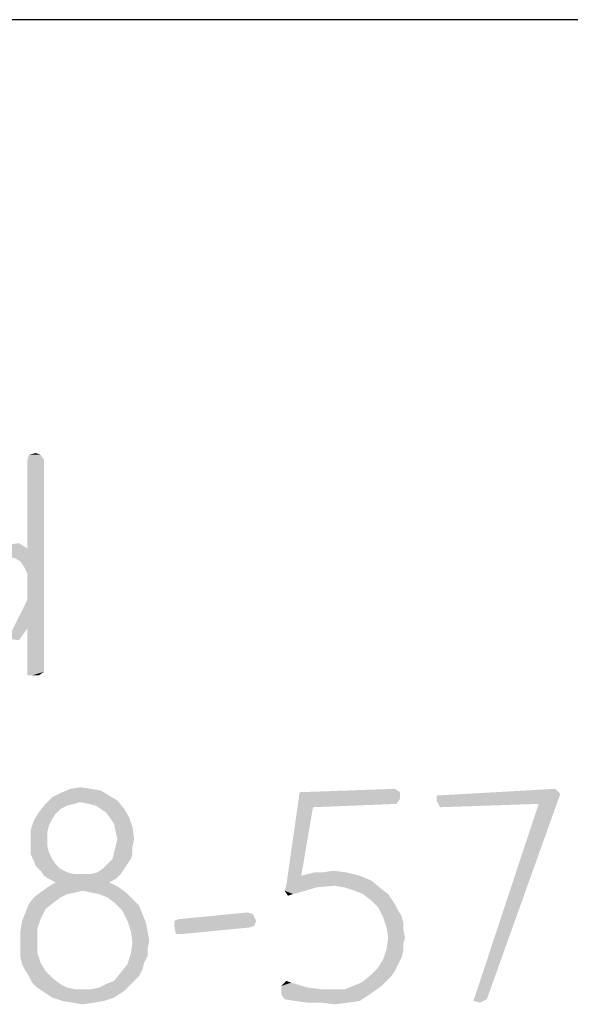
# Model space of a CAD drawing. Header units: inches. Extents: x -1.2 to 81.2, y -1.2 to 52.9.
# Tile 35 of 39: x 78.4 to 79.3, y 2.8 to 4.4. Entities that reach past the tile are written whole.
import ezdxf

# ---------------------------------------------------------------- set-up
doc = ezdxf.new("R2010")
doc.units = ezdxf.units.IN
doc.header["$LTSCALE"] = 4.4
doc.header["$MEASUREMENT"] = 0
doc.layers.get('0').update_dxf_attribs({"linetype": 'CONTINUOUS'})

msp = doc.modelspace()

# ---------------------------------------------------------------- linework, layer by layer
at = {"color": 2, "linetype": 'CONTINUOUS'}
msp.add_line((80, 4.4118), (66.4706, 4.4118), dxfattribs=at)
for points in [[(78.4078, 3.7046), (78.3861, 3.6964), (78.3888, 3.7046)], [(78.3861, 3.6964), (78.4078, 3.7046), (78.4132, 3.6964)], [(78.3888, 3.7046), (78.3996, 3.7073), (78.4078, 3.7046)], [(78.3806, 3.5227), (78.3861, 3.5525), (78.4132, 3.6964)], [(78.3861, 3.5118), (78.3806, 3.5227), (78.4132, 3.6964)], [(78.4132, 3.6964), (78.3861, 3.5525), (78.3861, 3.6964)], [(78.3861, 3.4684), (78.3861, 3.5118), (78.4132, 3.6964)], [(78.3861, 3.4222), (78.3861, 3.4684), (78.4132, 3.6964)], [(78.3861, 3.4222), (78.4132, 3.6964), (78.4132, 3.3516)], [(78.3861, 3.5525), (78.3127, 3.5498), (78.3236, 3.5552)], [(78.3236, 3.5552), (78.3725, 3.5607), (78.3861, 3.5525)], [(78.3019, 3.5417), (78.3127, 3.5498), (78.3861, 3.5525)], [(78.3562, 3.5389), (78.3019, 3.5417), (78.3861, 3.5525)], [(78.367, 3.5362), (78.3562, 3.5389), (78.3861, 3.5525)], [(78.3752, 3.5308), (78.367, 3.5362), (78.3861, 3.5525)], [(78.3806, 3.5227), (78.3752, 3.5308), (78.3861, 3.5525)], [(78.3861, 3.4222), (78.3779, 3.4521), (78.3861, 3.4684)], [(78.3861, 3.4222), (78.3698, 3.4358), (78.3779, 3.4521)], [(78.3861, 3.4222), (78.3616, 3.4195), (78.3698, 3.4358)], [(78.3508, 3.4059), (78.3616, 3.4195), (78.3861, 3.4222)], [(78.3508, 3.4059), (78.3861, 3.4222), (78.3725, 3.4032)], [(78.4132, 3.3516), (78.3861, 3.3462), (78.3861, 3.4222)], [(78.3942, 3.3462), (78.3861, 3.3462), (78.4132, 3.3516)], [(78.3942, 3.3462), (78.4132, 3.3516), (78.4051, 3.3462)], [(78.5189, 3.1507), (78.4266, 3.148), (78.4429, 3.1561)], [(78.4891, 3.1616), (78.5053, 3.1589), (78.4429, 3.1561)], [(78.4891, 3.1616), (78.4429, 3.1561), (78.4565, 3.1616)], [(78.4429, 3.1561), (78.5053, 3.1589), (78.5189, 3.1507)], [(78.4565, 3.1616), (78.4728, 3.1643), (78.4891, 3.1616)], [(78.8501, 3.1317), (78.8067, 3.0041), (78.8284, 3.1561)], [(78.8284, 3.1561), (78.9832, 3.1616), (78.9913, 3.1561)], [(78.8284, 3.1561), (78.9913, 3.1561), (78.8501, 3.1317)], [(78.9913, 3.1561), (78.9913, 3.1453), (78.8501, 3.1317)], [(79.2519, 3.1534), (79.051, 3.1507), (79.2438, 3.1616)], [(79.051, 3.1426), (79.051, 3.1507), (79.2519, 3.1534)], [(79.2167, 3.1371), (79.051, 3.1426), (79.2519, 3.1534)], [(79.2167, 3.1371), (79.2519, 3.1534), (79.1325, 2.8195)], [(78.4619, 3.1371), (78.451, 3.1344), (78.4049, 3.1236)], [(78.4619, 3.1371), (78.4049, 3.1236), (78.4157, 3.1371)], [(78.4728, 3.1399), (78.4157, 3.1371), (78.4266, 3.148)], [(78.4157, 3.1371), (78.4728, 3.1399), (78.4619, 3.1371)], [(78.4266, 3.148), (78.5189, 3.1507), (78.5325, 3.1426)], [(78.4266, 3.148), (78.5325, 3.1426), (78.4728, 3.1399)], [(78.4863, 3.1371), (78.4728, 3.1399), (78.5325, 3.1426)], [(78.4972, 3.1344), (78.4863, 3.1371), (78.5325, 3.1426)], [(78.5053, 3.129), (78.4972, 3.1344), (78.5325, 3.1426)], [(78.5053, 3.129), (78.5325, 3.1426), (78.5434, 3.129)], [(78.9913, 3.1453), (78.9859, 3.1371), (78.8501, 3.1317)], [(79.2167, 3.1371), (79.0565, 3.1317), (79.051, 3.1426)], [(79.1325, 2.8195), (79.1108, 2.8168), (79.2167, 3.1371)], [(78.432, 3.1208), (78.3967, 3.11), (78.4049, 3.1236)], [(78.432, 3.1208), (78.4266, 3.1127), (78.3967, 3.11)], [(78.451, 3.1344), (78.4402, 3.129), (78.4049, 3.1236)], [(78.4049, 3.1236), (78.4402, 3.129), (78.432, 3.1208)], [(78.5434, 3.129), (78.5135, 3.1236), (78.5053, 3.129)], [(78.5135, 3.1236), (78.5434, 3.129), (78.5515, 3.1154)], [(78.5515, 3.1154), (78.5216, 3.1127), (78.5135, 3.1236)], [(78.8501, 3.1317), (78.8311, 3.0204), (78.8067, 3.0041)], [(78.4212, 3.1018), (78.3913, 3.0937), (78.3967, 3.11)], [(78.3967, 3.11), (78.4266, 3.1127), (78.4212, 3.1018)], [(78.5271, 3.1046), (78.5216, 3.1127), (78.5515, 3.1154)], [(78.5271, 3.1046), (78.5515, 3.1154), (78.5569, 3.0991)], [(78.3913, 3.0937), (78.4212, 3.1018), (78.4185, 3.091)], [(78.4185, 3.091), (78.3913, 3.0774), (78.3913, 3.0937)], [(78.4185, 3.091), (78.4185, 3.0801), (78.3913, 3.0774)], [(78.5569, 3.0991), (78.5298, 3.091), (78.5271, 3.1046)], [(78.5325, 3.0801), (78.5298, 3.091), (78.5569, 3.0991)], [(78.5325, 3.0801), (78.5569, 3.0991), (78.5596, 3.0801)], [(78.3913, 3.0774), (78.4185, 3.0801), (78.4185, 3.0693)], [(78.4185, 3.0693), (78.3913, 3.0665), (78.3913, 3.0774)], [(78.5596, 3.0801), (78.5298, 3.0693), (78.5325, 3.0801)], [(78.5298, 3.0693), (78.5596, 3.0801), (78.5569, 3.0665)], [(78.3913, 3.0665), (78.4185, 3.0693), (78.4212, 3.0584)], [(78.4212, 3.0584), (78.3913, 3.0557), (78.3913, 3.0665)], [(78.3913, 3.0557), (78.4212, 3.0584), (78.4266, 3.0475)], [(78.5569, 3.0557), (78.5243, 3.0475), (78.5271, 3.0584)], [(78.5569, 3.0665), (78.5271, 3.0584), (78.5298, 3.0693)], [(78.5271, 3.0584), (78.5569, 3.0665), (78.5569, 3.0557)], [(78.4266, 3.0475), (78.3967, 3.0448), (78.3913, 3.0557)], [(78.3967, 3.0448), (78.4266, 3.0475), (78.432, 3.0394)], [(78.432, 3.0394), (78.3995, 3.0367), (78.3967, 3.0448)], [(78.5542, 3.0475), (78.5162, 3.0394), (78.5243, 3.0475)], [(78.5162, 3.0394), (78.5542, 3.0475), (78.5488, 3.0394)], [(78.5243, 3.0475), (78.5569, 3.0557), (78.5542, 3.0475)], [(78.3995, 3.0367), (78.432, 3.0394), (78.4402, 3.0313)], [(78.4402, 3.0313), (78.4076, 3.0285), (78.3995, 3.0367)], [(78.4076, 3.0285), (78.4402, 3.0313), (78.451, 3.0258)], [(78.451, 3.0258), (78.413, 3.0204), (78.4076, 3.0285)], [(78.451, 3.0258), (78.4619, 3.0231), (78.413, 3.0204)], [(78.4891, 3.0231), (78.4999, 3.0258), (78.5434, 3.0313)], [(78.4891, 3.0231), (78.5434, 3.0313), (78.5379, 3.0231)], [(78.5434, 3.0313), (78.4999, 3.0258), (78.5081, 3.0313)], [(78.5488, 3.0394), (78.5081, 3.0313), (78.5162, 3.0394)], [(78.5081, 3.0313), (78.5488, 3.0394), (78.5434, 3.0313)], [(78.8311, 3.0204), (78.842, 3.0231), (78.9044, 3.0258)], [(78.8311, 3.0204), (78.9044, 3.0258), (78.9262, 3.0204)], [(78.8664, 3.0258), (78.9044, 3.0258), (78.842, 3.0231)], [(78.8664, 3.0258), (78.842, 3.0231), (78.8529, 3.0258)], [(78.8664, 3.0258), (78.8827, 3.0285), (78.9044, 3.0258)], [(78.4891, 3.0231), (78.5379, 3.0231), (78.413, 3.0204)], [(78.4755, 3.0231), (78.4891, 3.0231), (78.413, 3.0204)], [(78.4619, 3.0231), (78.4755, 3.0231), (78.413, 3.0204)], [(78.4212, 3.015), (78.413, 3.0204), (78.5379, 3.0231)], [(78.5189, 3.0095), (78.4185, 3.0014), (78.432, 3.0095)], [(78.4185, 3.0014), (78.5189, 3.0095), (78.5352, 3.0014)], [(78.4212, 3.015), (78.5379, 3.0231), (78.5298, 3.015)], [(78.5298, 3.015), (78.432, 3.0095), (78.4212, 3.015)], [(78.432, 3.0095), (78.5298, 3.015), (78.5189, 3.0095)], [(78.9262, 3.0204), (78.9452, 3.0123), (78.8067, 3.0041)], [(78.8311, 3.0204), (78.9262, 3.0204), (78.8067, 3.0041)], [(78.8854, 3.0041), (78.8067, 3.0041), (78.9452, 3.0123)], [(78.9017, 3.0014), (78.8854, 3.0041), (78.9452, 3.0123)], [(78.9017, 3.0014), (78.9452, 3.0123), (78.9615, 2.9987)], [(78.4646, 2.9932), (78.451, 2.9905), (78.3967, 2.9851)], [(78.4646, 2.9932), (78.3967, 2.9851), (78.4076, 2.9932)], [(78.5352, 3.0014), (78.4755, 2.996), (78.4076, 2.9932)], [(78.5352, 3.0014), (78.4076, 2.9932), (78.4185, 3.0014)], [(78.4076, 2.9932), (78.4755, 2.996), (78.4646, 2.9932)], [(78.4891, 2.9932), (78.4755, 2.996), (78.5352, 3.0014)], [(78.4891, 2.9932), (78.5352, 3.0014), (78.5461, 2.9932)], [(78.5461, 2.9932), (78.5026, 2.9905), (78.4891, 2.9932)], [(78.5162, 2.9851), (78.5026, 2.9905), (78.5461, 2.9932)], [(78.5162, 2.9851), (78.5461, 2.9932), (78.5569, 2.9824)], [(78.8556, 3.0014), (78.804, 2.996), (78.8067, 3.0041)], [(78.804, 2.996), (78.8556, 3.0014), (78.8284, 2.9932)], [(78.804, 2.996), (78.8284, 2.9932), (78.8176, 2.9905)], [(78.8176, 2.9905), (78.8094, 2.9878), (78.804, 2.996)], [(78.8067, 3.0041), (78.8854, 3.0041), (78.8556, 3.0014)], [(78.9615, 2.9987), (78.918, 2.996), (78.9017, 3.0014)], [(78.9316, 2.9905), (78.918, 2.996), (78.9615, 2.9987)], [(78.9316, 2.9905), (78.9615, 2.9987), (78.9723, 2.9905)], [(78.4402, 2.9851), (78.4293, 2.977), (78.3886, 2.9742)], [(78.4402, 2.9851), (78.3886, 2.9742), (78.3967, 2.9851)], [(78.3886, 2.9742), (78.4293, 2.977), (78.4157, 2.9661)], [(78.3967, 2.9851), (78.451, 2.9905), (78.4402, 2.9851)], [(78.5569, 2.9824), (78.5271, 2.977), (78.5162, 2.9851)], [(78.5271, 2.977), (78.5569, 2.9824), (78.5678, 2.9715)], [(78.5678, 2.9715), (78.5406, 2.9634), (78.5271, 2.977)], [(78.9723, 2.9905), (78.9452, 2.9797), (78.9316, 2.9905)], [(78.9723, 2.9905), (78.9777, 2.9824), (78.9452, 2.9797)], [(78.9452, 2.9797), (78.9777, 2.9824), (78.9832, 2.9742)], [(78.9832, 2.9742), (78.956, 2.9688), (78.9452, 2.9797)], [(78.4157, 2.9661), (78.3832, 2.9607), (78.3886, 2.9742)], [(78.3832, 2.9607), (78.4157, 2.9661), (78.4076, 2.9498)], [(78.5406, 2.9634), (78.5678, 2.9715), (78.5732, 2.958)], [(78.5732, 2.958), (78.5488, 2.9471), (78.5406, 2.9634)], [(78.956, 2.9688), (78.9832, 2.9742), (78.9886, 2.9634)], [(78.9886, 2.9634), (78.9642, 2.9525), (78.956, 2.9688)], [(78.9886, 2.9634), (78.994, 2.9552), (78.9642, 2.9525)], [(78.4022, 2.9335), (78.375, 2.9308), (78.3777, 2.9471)], [(78.4076, 2.9498), (78.3777, 2.9471), (78.3832, 2.9607)], [(78.3777, 2.9471), (78.4076, 2.9498), (78.4022, 2.9335)], [(78.5488, 2.9471), (78.5732, 2.958), (78.5786, 2.9444)], [(78.5786, 2.9444), (78.5542, 2.9308), (78.5488, 2.9471)], [(78.6248, 2.9471), (78.6329, 2.9498), (78.7524, 2.958)], [(78.6248, 2.9471), (78.7524, 2.958), (78.7578, 2.9471)], [(78.7578, 2.9471), (78.6248, 2.9389), (78.6248, 2.9471)], [(78.6248, 2.9389), (78.7578, 2.9471), (78.7551, 2.9389)], [(78.7524, 2.958), (78.6329, 2.9498), (78.7443, 2.9607)], [(78.9642, 2.9525), (78.994, 2.9552), (78.9967, 2.9444)], [(78.9967, 2.9444), (78.9696, 2.9362), (78.9642, 2.9525)], [(78.375, 2.9145), (78.375, 2.9308), (78.4022, 2.9335)], [(78.375, 2.9145), (78.4022, 2.9335), (78.4022, 2.9145)], [(78.5542, 2.9308), (78.5786, 2.9444), (78.5814, 2.9308)], [(78.5814, 2.9308), (78.5569, 2.9118), (78.5542, 2.9308)], [(78.5814, 2.9308), (78.5841, 2.9145), (78.5569, 2.9118)], [(78.7551, 2.9389), (78.6275, 2.9254), (78.6248, 2.9389)], [(78.7551, 2.9389), (78.747, 2.9362), (78.6275, 2.9254)], [(78.6275, 2.9254), (78.747, 2.9362), (78.6357, 2.9254)], [(78.9696, 2.9362), (78.9967, 2.9444), (78.9967, 2.9335)], [(78.9967, 2.9335), (78.9723, 2.9199), (78.9696, 2.9362)], [(78.9723, 2.9199), (78.9967, 2.9335), (78.9995, 2.9199)], [(78.4022, 2.9145), (78.375, 2.9009), (78.375, 2.9145)], [(78.375, 2.9009), (78.4022, 2.9145), (78.4022, 2.8955)], [(78.5569, 2.9118), (78.5841, 2.9145), (78.5814, 2.9009)], [(78.9995, 2.9199), (78.9967, 2.9091), (78.9696, 2.9009)], [(78.9995, 2.9199), (78.9696, 2.9009), (78.9723, 2.9199)], [(78.4022, 2.8955), (78.375, 2.8874), (78.375, 2.9009)], [(78.5814, 2.9009), (78.5542, 2.8928), (78.5569, 2.9118)], [(78.5542, 2.8928), (78.5814, 2.9009), (78.5814, 2.8901)], [(78.9967, 2.8982), (78.9642, 2.8846), (78.9696, 2.9009)], [(78.9967, 2.8982), (78.994, 2.8874), (78.9642, 2.8846)], [(78.9696, 2.9009), (78.9967, 2.9091), (78.9967, 2.8982)], [(78.375, 2.8874), (78.4022, 2.8955), (78.4076, 2.8792)], [(78.4076, 2.8792), (78.3777, 2.8765), (78.375, 2.8874)], [(78.5814, 2.8901), (78.5488, 2.8765), (78.5542, 2.8928)], [(78.5814, 2.8901), (78.5759, 2.8792), (78.5488, 2.8765)], [(78.9886, 2.8765), (78.956, 2.8711), (78.9642, 2.8846)], [(78.9642, 2.8846), (78.994, 2.8874), (78.9886, 2.8765)], [(78.3832, 2.8656), (78.3777, 2.8765), (78.4076, 2.8792)], [(78.3832, 2.8656), (78.4076, 2.8792), (78.4157, 2.8656)], [(78.4157, 2.8656), (78.3886, 2.8575), (78.3832, 2.8656)], [(78.3886, 2.8575), (78.4157, 2.8656), (78.4293, 2.8521)], [(78.5732, 2.8684), (78.5379, 2.8629), (78.5488, 2.8765)], [(78.5379, 2.8629), (78.5732, 2.8684), (78.5678, 2.8575)], [(78.5488, 2.8765), (78.5759, 2.8792), (78.5732, 2.8684)], [(78.9832, 2.8656), (78.9424, 2.8575), (78.956, 2.8711)], [(78.9424, 2.8575), (78.9832, 2.8656), (78.9777, 2.8575)], [(78.956, 2.8711), (78.9886, 2.8765), (78.9832, 2.8656)], [(78.4293, 2.8521), (78.394, 2.8466), (78.3886, 2.8575)], [(78.394, 2.8466), (78.4293, 2.8521), (78.4402, 2.8439)], [(78.5596, 2.8494), (78.5135, 2.8439), (78.5271, 2.8494)], [(78.5135, 2.8439), (78.5596, 2.8494), (78.5515, 2.8412)], [(78.5678, 2.8575), (78.5271, 2.8494), (78.5379, 2.8629)], [(78.5271, 2.8494), (78.5678, 2.8575), (78.5596, 2.8494)], [(78.8148, 2.8466), (78.7986, 2.8412), (78.8067, 2.8494)], [(78.9153, 2.8412), (78.9289, 2.8466), (78.9696, 2.8494)], [(78.9153, 2.8412), (78.9696, 2.8494), (78.9615, 2.8412)], [(78.9777, 2.8575), (78.9696, 2.8494), (78.9289, 2.8466)], [(78.9777, 2.8575), (78.9289, 2.8466), (78.9424, 2.8575)], [(78.4402, 2.8439), (78.4022, 2.8385), (78.394, 2.8466)], [(78.4022, 2.8385), (78.4402, 2.8439), (78.451, 2.8385)], [(78.451, 2.8385), (78.4103, 2.8331), (78.4022, 2.8385)], [(78.451, 2.8385), (78.4646, 2.8358), (78.4103, 2.8331)], [(78.4755, 2.8358), (78.4891, 2.8358), (78.4103, 2.8331)], [(78.4646, 2.8358), (78.4755, 2.8358), (78.4103, 2.8331)], [(78.5434, 2.8331), (78.4103, 2.8331), (78.4891, 2.8358)], [(78.5434, 2.8331), (78.4266, 2.8222), (78.4103, 2.8331)], [(78.4266, 2.8222), (78.5434, 2.8331), (78.5271, 2.8222)], [(78.4891, 2.8358), (78.5026, 2.8385), (78.5515, 2.8412)], [(78.4891, 2.8358), (78.5515, 2.8412), (78.5434, 2.8331)], [(78.5515, 2.8412), (78.5026, 2.8385), (78.5135, 2.8439)], [(78.7986, 2.8412), (78.8148, 2.8466), (78.842, 2.8385)], [(78.842, 2.8385), (78.7986, 2.8276), (78.7986, 2.8412)], [(78.842, 2.8385), (78.8637, 2.8358), (78.7986, 2.8276)], [(78.8854, 2.8358), (78.9017, 2.8358), (78.7986, 2.8276)], [(78.8637, 2.8358), (78.8854, 2.8358), (78.7986, 2.8276)], [(78.9424, 2.8276), (78.7986, 2.8276), (78.9017, 2.8358)], [(78.9615, 2.8412), (78.9017, 2.8358), (78.9153, 2.8412)], [(78.9017, 2.8358), (78.9615, 2.8412), (78.9424, 2.8276)], [(78.5271, 2.8222), (78.4429, 2.8168), (78.4266, 2.8222)], [(78.4429, 2.8168), (78.5271, 2.8222), (78.5108, 2.8168)], [(78.5108, 2.8168), (78.4592, 2.8141), (78.4429, 2.8168)], [(78.4592, 2.8141), (78.5108, 2.8168), (78.4945, 2.8141)], [(78.9424, 2.8276), (78.804, 2.8195), (78.7986, 2.8276)], [(78.8203, 2.8168), (78.804, 2.8195), (78.9424, 2.8276)], [(78.8203, 2.8168), (78.9424, 2.8276), (78.9262, 2.8168)], [(78.9262, 2.8168), (78.842, 2.8141), (78.8203, 2.8168)], [(78.8637, 2.8141), (78.842, 2.8141), (78.9262, 2.8168)], [(78.8637, 2.8141), (78.9262, 2.8168), (78.9072, 2.8141)], [(79.1108, 2.8168), (79.1325, 2.8195), (79.1216, 2.8141)], [(78.4945, 2.8141), (78.4755, 2.8113), (78.4592, 2.8141)], [(78.9072, 2.8141), (78.8854, 2.8113), (78.8637, 2.8141)]]:
    msp.add_solid(points, dxfattribs=at)

doc.saveas('drawing.dxf')
